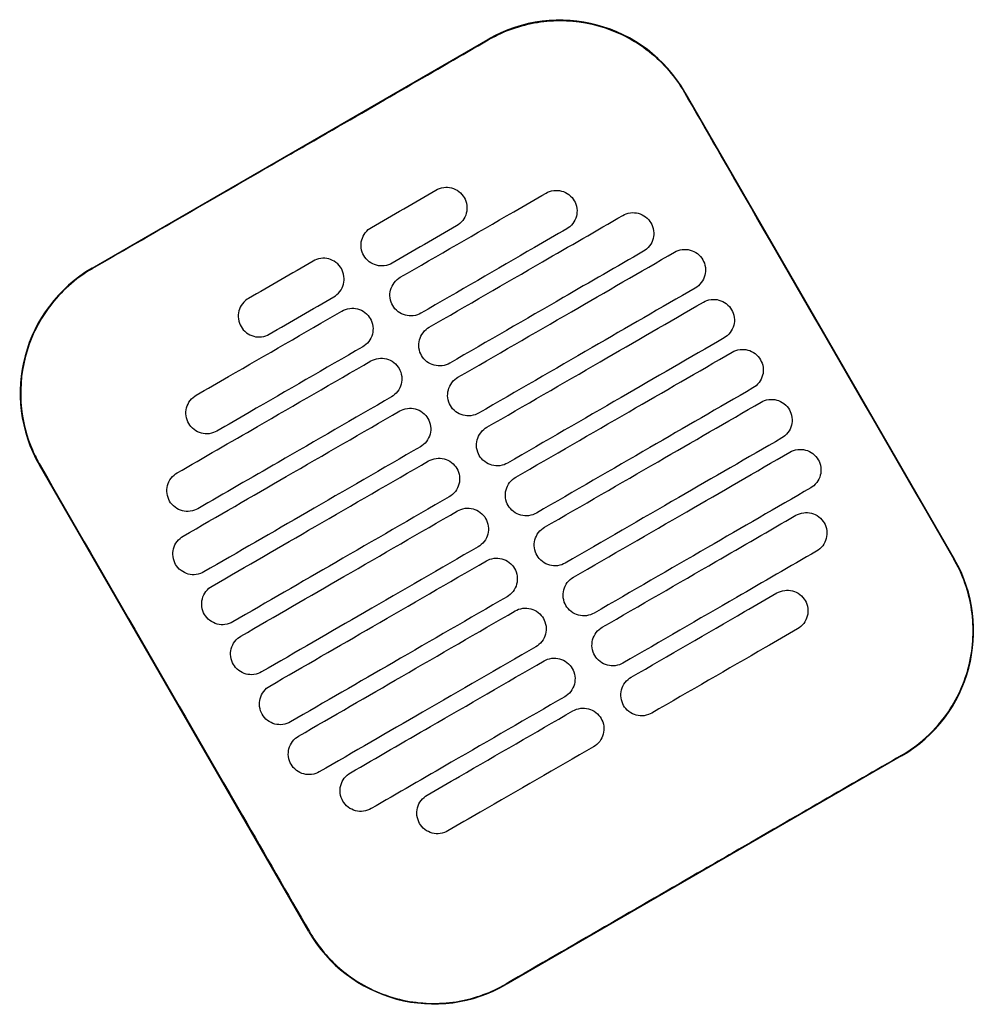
# Model space of a CAD drawing. Header units: metres. Extents: x 15.2 to 54.2, y -39.7 to 1.1.
# Tile 193 of 256: x 52.249 to 52.447, y -39.009 to -38.804. Entities that reach past the tile are written whole.
import ezdxf

# ---------------------------------------------------------------- set-up
doc = ezdxf.new("R2010")
doc.units = ezdxf.units.M
doc.header["$MEASUREMENT"] = 0
doc.layers.add('2D', color=252, linetype='Continuous')

# ---------------------------------------------------------------- blocks, each defined once
blk = doc.blocks.new('2D_QYOS_600')
for p, q in [((0.50145, -2.05328), (0.58371, -2.00576)), ((0.6247, -2.01673), (0.68072, -2.11371)), ((0.54651, -2.19125), (0.49048, -2.09426)), ((0.66975, -2.1547), (0.58749, -2.20222))]:
    blk.add_line(p, q)
for centre, start, end in [((0.59872, -2.03174), 30.0135, 120.0135), ((0.51646, -2.07926), 120.0135, 210.0135), ((0.65474, -2.12872), 300.0135, 30.0135), ((0.57248, -2.17624), 210.0135, 300.0135)]:
    blk.add_arc(centre, 0.03, start, end)
for points, knots in [([(0.58377, -2.00586), (0.58443, -2.00548), (0.5851, -2.00512), (0.589, -2.00325), (0.59245, -2.00229), (0.59959, -2.00164), (0.60321, -2.00196), (0.61053, -2.00399), (0.61413, -2.00581), (0.62022, -2.01063), (0.62272, -2.01352), (0.6246, -2.01679)], [-8.20809, -8.20809, -8.20809, -8.20809, -7.978943, -7.978943, -6.912231, -6.912231, -5.830065, -5.830065, -4.632711, -4.632711, -3.498654, -3.498654, -3.498654, -3.498654]), ([(0.54264, -2.02963), (0.54427, -2.02869), (0.54589, -2.02775), (0.5614, -2.01879), (0.57279, -2.0122), (0.58377, -2.00586)], [-12.071476, -12.071476, -12.071476, -12.071476, -11.509189, -11.509189, -6.696301, -6.696301, -6.696301, -6.696301]), ([(0.6246, -2.01679), (0.62916, -2.02468), (0.63389, -2.03288), (0.65254, -2.06518), (0.66658, -2.08948), (0.68063, -2.11377)], [-3.18138, -3.18138, -3.18138, -3.18138, -2.673929, -2.673929, -1.133377, -1.133377, -1.133377, -1.133377]), ([(0.57293, -2.03705), (0.57335, -2.03681), (0.5739, -2.03659), (0.57508, -2.03644), (0.57563, -2.03648), (0.57671, -2.03676), (0.57723, -2.03701), (0.57819, -2.03774), (0.57855, -2.0382), (0.5788, -2.03863)], [-0.5513269, -0.5513269, -0.5513269, -0.5513269, -0.4030891, -0.4030891, -0.2776846, -0.2776846, -0.1471626, -0.1471626, 0, 0, 0, 0]), ([(0.5655, -2.0552), (0.57337, -2.05066), (0.58123, -2.04611), (0.59134, -2.04028), (0.59358, -2.03898), (0.59581, -2.03769)], [0.699452, 0.699452, 0.699452, 0.699452, 3.425217, 3.425217, 4.200582, 4.200582, 4.200582, 4.200582]), ([(0.59581, -2.03769), (0.59624, -2.03745), (0.59679, -2.03723), (0.59797, -2.03708), (0.59852, -2.03712), (0.5996, -2.0374), (0.60011, -2.03765), (0.60107, -2.03838), (0.60144, -2.03884), (0.60168, -2.03927)], [-0.5513875, -0.5513875, -0.5513875, -0.5513875, -0.4031047, -0.4031047, -0.2776919, -0.2776919, -0.1471638, -0.1471638, 0, 0, 0, 0]), ([(0.5788, -2.03863), (0.57904, -2.03905), (0.57926, -2.0396), (0.57941, -2.04079), (0.57937, -2.04134), (0.57909, -2.04242), (0.57884, -2.04294), (0.57811, -2.04389), (0.57765, -2.04425), (0.57723, -2.0445)], [-0.5553938, -0.5553938, -0.5553938, -0.5553938, -0.4045733, -0.4045733, -0.2782728, -0.2782728, -0.147221, -0.147221, 0, 0, 0, 0]), ([(0.60168, -2.03927), (0.60193, -2.03969), (0.60215, -2.04024), (0.6023, -2.04143), (0.60226, -2.04198), (0.60198, -2.04306), (0.60173, -2.04357), (0.601, -2.04453), (0.60054, -2.04489), (0.60012, -2.04514)], [-0.5553353, -0.5553353, -0.5553353, -0.5553353, -0.4045593, -0.4045593, -0.278267, -0.278267, -0.1472205, -0.1472205, 0, 0, 0, 0]), ([(0.5715, -2.06559), (0.57937, -2.06105), (0.58724, -2.0565), (0.60066, -2.04875), (0.60622, -2.04554), (0.61177, -2.04233)], [0.699452, 0.699452, 0.699452, 0.699452, 3.42526, 3.42526, 5.350619, 5.350619, 5.350619, 5.350619]), ([(0.61177, -2.04233), (0.6122, -2.04208), (0.61275, -2.04187), (0.61393, -2.04172), (0.61448, -2.04175), (0.61556, -2.04204), (0.61607, -2.04229), (0.61703, -2.04302), (0.6174, -2.04348), (0.61764, -2.0439)], [-0.5514248, -0.5514248, -0.5514248, -0.5514248, -0.4031161, -0.4031161, -0.2776965, -0.2776965, -0.1471644, -0.1471644, 0, 0, 0, 0]), ([(0.61764, -2.0439), (0.61789, -2.04433), (0.61811, -2.04488), (0.61826, -2.04607), (0.61822, -2.04662), (0.61794, -2.04769), (0.61769, -2.04821), (0.61696, -2.04917), (0.6165, -2.04953), (0.61608, -2.04978)], [-0.5553003, -0.5553003, -0.5553003, -0.5553003, -0.4045497, -0.4045497, -0.2782639, -0.2782639, -0.1472208, -0.1472208, 0, 0, 0, 0]), ([(0.55793, -2.05068), (0.55768, -2.05026), (0.55746, -2.04971), (0.55731, -2.04852), (0.55735, -2.04797), (0.55763, -2.04689), (0.55788, -2.04638), (0.55861, -2.04542), (0.55907, -2.04506), (0.5595, -2.04481)], [-0.5554178, -0.5554178, -0.5554178, -0.5554178, -0.4045751, -0.4045751, -0.2782741, -0.2782741, -0.1472211, -0.1472211, 0, 0, 0, 0]), ([(0.60012, -2.04514), (0.59788, -2.04643), (0.59564, -2.04772), (0.58553, -2.05356), (0.57767, -2.05811), (0.5698, -2.06265)], [2.649916, 2.649916, 2.649916, 2.649916, 3.425249, 3.425249, 6.151046, 6.151046, 6.151046, 6.151046]), ([(0.5638, -2.05226), (0.56337, -2.0525), (0.56283, -2.05272), (0.56164, -2.05287), (0.56109, -2.05283), (0.56002, -2.05255), (0.5595, -2.0523), (0.55854, -2.05157), (0.55817, -2.05111), (0.55793, -2.05068)], [-0.5512937, -0.5512937, -0.5512937, -0.5512937, -0.403082, -0.403082, -0.27768, -0.27768, -0.1471612, -0.1471612, 0, 0, 0, 0]), ([(0.61608, -2.04978), (0.61052, -2.05299), (0.60496, -2.0562), (0.59154, -2.06395), (0.58367, -2.0685), (0.5758, -2.07304)], [1.499949, 1.499949, 1.499949, 1.499949, 3.425284, 3.425284, 6.151116, 6.151116, 6.151116, 6.151116]), ([(0.5775, -2.07598), (0.58537, -2.07144), (0.59324, -2.0669), (0.60825, -2.05822), (0.61539, -2.0541), (0.62254, -2.04997)], [0.699452, 0.699452, 0.699452, 0.699452, 3.425292, 3.425292, 5.900643, 5.900643, 5.900643, 5.900643]), ([(0.62254, -2.04997), (0.62296, -2.04972), (0.62351, -2.04951), (0.62469, -2.04936), (0.62525, -2.04939), (0.62632, -2.04968), (0.62684, -2.04993), (0.6278, -2.05066), (0.62816, -2.05112), (0.62841, -2.05154)], [-0.5514378, -0.5514378, -0.5514378, -0.5514378, -0.4031217, -0.4031217, -0.2776979, -0.2776979, -0.1471642, -0.1471642, 0, 0, 0, 0]), ([(0.55325, -2.05338), (0.55301, -2.05296), (0.55264, -2.0525), (0.55168, -2.05177), (0.55116, -2.05152), (0.55009, -2.05124), (0.54953, -2.0512), (0.54835, -2.05135), (0.54781, -2.05157), (0.54738, -2.05181)], [0, 0, 0, 0, 0.1471605, 0.1471605, 0.2776781, 0.2776781, 0.4030803, 0.4030803, 0.5512777, 0.5512777, 0.5512777, 0.5512777]), ([(0.62841, -2.05154), (0.62865, -2.05197), (0.62887, -2.05252), (0.62902, -2.05371), (0.62898, -2.05426), (0.6287, -2.05533), (0.62845, -2.05585), (0.62772, -2.05681), (0.62727, -2.05717), (0.62684, -2.05742)], [-0.5552876, -0.5552876, -0.5552876, -0.5552876, -0.4045446, -0.4045446, -0.2782629, -0.2782629, -0.1472212, -0.1472212, 0, 0, 0, 0]), ([(0.50151, -2.05338), (0.50145, -2.05341), (0.50139, -2.05344), (0.49792, -2.05548), (0.49494, -2.05814), (0.49019, -2.06446), (0.48846, -2.06806), (0.4866, -2.07536), (0.48635, -2.07897), (0.48707, -2.08549), (0.48784, -2.08837), (0.48947, -2.09216), (0.49, -2.0932), (0.49058, -2.09421)], [8.273299, 8.273299, 8.273299, 8.273299, 8.293543, 8.293543, 9.48086, 9.48086, 10.665623, 10.665623, 11.74288, 11.74288, 12.632334, 12.632334, 12.981673, 12.981673, 12.981673, 12.981673]), ([(0.55168, -2.05926), (0.55211, -2.05901), (0.55257, -2.05865), (0.55329, -2.05769), (0.55355, -2.05717), (0.55383, -2.0561), (0.55386, -2.05555), (0.55372, -2.05436), (0.5535, -2.05381), (0.55325, -2.05338)], [0, 0, 0, 0, 0.1472222, 0.1472222, 0.2782773, 0.2782773, 0.4045795, 0.4045795, 0.5554397, 0.5554397, 0.5554397, 0.5554397]), ([(0.56393, -2.06107), (0.56369, -2.06065), (0.56347, -2.0601), (0.56332, -2.05891), (0.56335, -2.05836), (0.56364, -2.05729), (0.56389, -2.05677), (0.56462, -2.05581), (0.56507, -2.05545), (0.5655, -2.0552)], [-0.5553983, -0.5553983, -0.5553983, -0.5553983, -0.4045681, -0.4045681, -0.278271, -0.278271, -0.1472202, -0.1472202, 0, 0, 0, 0]), ([(0.62684, -2.05742), (0.6197, -2.06154), (0.61255, -2.06567), (0.59754, -2.07434), (0.58967, -2.07889), (0.5818, -2.08343)], [0.949973, 0.949973, 0.949973, 0.949973, 3.425307, 3.425307, 6.151164, 6.151164, 6.151164, 6.151164]), ([(0.53395, -2.05957), (0.53353, -2.05981), (0.53307, -2.06018), (0.53234, -2.06113), (0.53209, -2.06165), (0.53181, -2.06272), (0.53177, -2.06328), (0.53192, -2.06447), (0.53214, -2.06502), (0.53238, -2.06544)], [0, 0, 0, 0, 0.147223, 0.147223, 0.2782783, 0.2782783, 0.4045781, 0.4045781, 0.5554474, 0.5554474, 0.5554474, 0.5554474]), ([(0.5698, -2.06265), (0.56938, -2.06289), (0.56883, -2.06311), (0.56765, -2.06326), (0.56709, -2.06322), (0.56602, -2.06294), (0.5655, -2.06269), (0.56454, -2.06196), (0.56418, -2.0615), (0.56393, -2.06107)], [-0.5513071, -0.5513071, -0.5513071, -0.5513071, -0.4030846, -0.4030846, -0.2776802, -0.2776802, -0.1471604, -0.1471604, 0, 0, 0, 0]), ([(0.58351, -2.08638), (0.59137, -2.08183), (0.59924, -2.07729), (0.61425, -2.06861), (0.6214, -2.06449), (0.62854, -2.06036)], [0.699452, 0.699452, 0.699452, 0.699452, 3.425313, 3.425313, 5.900643, 5.900643, 5.900643, 5.900643]), ([(0.62854, -2.06036), (0.62896, -2.06012), (0.62951, -2.0599), (0.63069, -2.05975), (0.63125, -2.05979), (0.63232, -2.06007), (0.63284, -2.06032), (0.6338, -2.06105), (0.63417, -2.06151), (0.63441, -2.06193)], [-0.5514274, -0.5514274, -0.5514274, -0.5514274, -0.4031209, -0.4031209, -0.2776962, -0.2776962, -0.1471634, -0.1471634, 0, 0, 0, 0]), ([(0.52307, -2.07971), (0.52531, -2.07842), (0.52754, -2.07713), (0.53765, -2.07129), (0.54552, -2.06675), (0.55338, -2.0622)], [2.649852, 2.649852, 2.649852, 2.649852, 3.425217, 3.425217, 6.150983, 6.150983, 6.150983, 6.150983]), ([(0.55338, -2.0622), (0.55381, -2.06196), (0.55436, -2.06174), (0.55554, -2.06159), (0.55609, -2.06163), (0.55717, -2.06191), (0.55768, -2.06216), (0.55864, -2.06289), (0.55901, -2.06335), (0.55925, -2.06378)], [-0.5512944, -0.5512944, -0.5512944, -0.5512944, -0.4030833, -0.4030833, -0.2776787, -0.2776787, -0.1471599, -0.1471599, 0, 0, 0, 0]), ([(0.63441, -2.06193), (0.63466, -2.06236), (0.63488, -2.06291), (0.63502, -2.0641), (0.63499, -2.06465), (0.63471, -2.06572), (0.63445, -2.06624), (0.63373, -2.0672), (0.63327, -2.06756), (0.63284, -2.06781)], [-0.5552953, -0.5552953, -0.5552953, -0.5552953, -0.4045437, -0.4045437, -0.2782634, -0.2782634, -0.1472215, -0.1472215, 0, 0, 0, 0]), ([(0.55925, -2.06378), (0.5595, -2.0642), (0.55972, -2.06475), (0.55987, -2.06594), (0.55983, -2.06649), (0.55955, -2.06757), (0.5593, -2.06808), (0.55857, -2.06904), (0.55811, -2.0694), (0.55769, -2.06965)], [-0.5554159, -0.5554159, -0.5554159, -0.5554159, -0.4045716, -0.4045716, -0.2782736, -0.2782736, -0.1472211, -0.1472211, 0, 0, 0, 0]), ([(0.53238, -2.06544), (0.53263, -2.06586), (0.53299, -2.06632), (0.53395, -2.06706), (0.53447, -2.06731), (0.53555, -2.06759), (0.5361, -2.06763), (0.53728, -2.06748), (0.53783, -2.06726), (0.53825, -2.06702)], [0, 0, 0, 0, 0.1471602, 0.1471602, 0.2776775, 0.2776775, 0.4030818, 0.4030818, 0.5512681, 0.5512681, 0.5512681, 0.5512681]), ([(0.56993, -2.07147), (0.56969, -2.07104), (0.56947, -2.07049), (0.56932, -2.0693), (0.56936, -2.06875), (0.56964, -2.06768), (0.56989, -2.06716), (0.57062, -2.0662), (0.57108, -2.06584), (0.5715, -2.06559)], [-0.5553838, -0.5553838, -0.5553838, -0.5553838, -0.4045626, -0.4045626, -0.2782686, -0.2782686, -0.1472195, -0.1472195, 0, 0, 0, 0]), ([(0.63284, -2.06781), (0.6257, -2.07193), (0.61855, -2.07606), (0.60354, -2.08473), (0.59567, -2.08928), (0.58781, -2.09382)], [0.949998, 0.949998, 0.949998, 0.949998, 3.42532, 3.42532, 6.151189, 6.151189, 6.151189, 6.151189]), ([(0.55769, -2.06965), (0.54982, -2.07419), (0.54195, -2.07874), (0.53185, -2.08457), (0.52961, -2.08587), (0.52737, -2.08716)], [0.699452, 0.699452, 0.699452, 0.699452, 3.425249, 3.425249, 4.200582, 4.200582, 4.200582, 4.200582]), ([(0.58951, -2.09677), (0.59738, -2.09222), (0.60524, -2.08768), (0.62026, -2.079), (0.6274, -2.07488), (0.63454, -2.07075)], [0.699452, 0.699452, 0.699452, 0.699452, 3.425322, 3.425322, 5.900643, 5.900643, 5.900643, 5.900643]), ([(0.63454, -2.07075), (0.63497, -2.07051), (0.63552, -2.07029), (0.6367, -2.07014), (0.63725, -2.07018), (0.63833, -2.07046), (0.63884, -2.07071), (0.6398, -2.07144), (0.64017, -2.0719), (0.64041, -2.07233)], [-0.5514139, -0.5514139, -0.5514139, -0.5514139, -0.4031194, -0.4031194, -0.2776944, -0.2776944, -0.1471626, -0.1471626, 0, 0, 0, 0]), ([(0.51911, -2.09586), (0.52467, -2.09265), (0.53023, -2.08944), (0.54365, -2.08168), (0.55152, -2.07714), (0.55939, -2.07259)], [1.499901, 1.499901, 1.499901, 1.499901, 3.42526, 3.42526, 6.151068, 6.151068, 6.151068, 6.151068]), ([(0.55939, -2.07259), (0.55981, -2.07235), (0.56036, -2.07213), (0.56154, -2.07198), (0.56209, -2.07202), (0.56317, -2.0723), (0.56369, -2.07255), (0.56465, -2.07328), (0.56501, -2.07374), (0.56526, -2.07417)], [-0.5513075, -0.5513075, -0.5513075, -0.5513075, -0.4030857, -0.4030857, -0.2776792, -0.2776792, -0.1471593, -0.1471593, 0, 0, 0, 0]), ([(0.5758, -2.07304), (0.57538, -2.07329), (0.57483, -2.0735), (0.57365, -2.07365), (0.5731, -2.07362), (0.57202, -2.07333), (0.5715, -2.07308), (0.57054, -2.07235), (0.57018, -2.07189), (0.56993, -2.07147)], [-0.5513171, -0.5513171, -0.5513171, -0.5513171, -0.4030867, -0.4030867, -0.2776803, -0.2776803, -0.1471597, -0.1471597, 0, 0, 0, 0]), ([(0.64041, -2.07233), (0.64066, -2.07275), (0.64088, -2.0733), (0.64103, -2.07449), (0.64099, -2.07504), (0.64071, -2.07612), (0.64046, -2.07663), (0.63973, -2.07759), (0.63927, -2.07795), (0.63885, -2.0782)], [-0.5553076, -0.5553076, -0.5553076, -0.5553076, -0.4045445, -0.4045445, -0.2782646, -0.2782646, -0.1472219, -0.1472219, 0, 0, 0, 0]), ([(0.56526, -2.07417), (0.5655, -2.07459), (0.56572, -2.07514), (0.56587, -2.07633), (0.56583, -2.07688), (0.56555, -2.07796), (0.5653, -2.07847), (0.56457, -2.07943), (0.56411, -2.07979), (0.56369, -2.08004)], [-0.555397, -0.555397, -0.555397, -0.555397, -0.4045652, -0.4045652, -0.2782705, -0.2782705, -0.1472202, -0.1472202, 0, 0, 0, 0]), ([(0.57593, -2.08186), (0.57569, -2.08143), (0.57547, -2.08088), (0.57532, -2.07969), (0.57536, -2.07914), (0.57564, -2.07807), (0.57589, -2.07755), (0.57662, -2.0766), (0.57708, -2.07623), (0.5775, -2.07598)], [-0.5553742, -0.5553742, -0.5553742, -0.5553742, -0.4045587, -0.4045587, -0.278267, -0.278267, -0.1472191, -0.1472191, 0, 0, 0, 0]), ([(0.63885, -2.0782), (0.6317, -2.08232), (0.62456, -2.08645), (0.60954, -2.09512), (0.60168, -2.09967), (0.59381, -2.10421)], [0.950001, 0.950001, 0.950001, 0.950001, 3.425322, 3.425322, 6.151192, 6.151192, 6.151192, 6.151192]), ([(0.5215, -2.08558), (0.52126, -2.08516), (0.52104, -2.08461), (0.52089, -2.08342), (0.52092, -2.08287), (0.52121, -2.0818), (0.52146, -2.08128), (0.52219, -2.08032), (0.52264, -2.07996), (0.52307, -2.07971)], [-0.555418, -0.555418, -0.555418, -0.555418, -0.4045683, -0.4045683, -0.2782762, -0.2782762, -0.1472238, -0.1472238, 0, 0, 0, 0]), ([(0.56369, -2.08004), (0.55582, -2.08458), (0.54795, -2.08913), (0.53453, -2.09688), (0.52897, -2.10009), (0.52341, -2.1033)], [0.699452, 0.699452, 0.699452, 0.699452, 3.425284, 3.425284, 5.350619, 5.350619, 5.350619, 5.350619]), ([(0.59551, -2.10716), (0.60338, -2.10261), (0.61125, -2.09807), (0.62626, -2.0894), (0.6334, -2.08527), (0.64055, -2.08114)], [0.699452, 0.699452, 0.699452, 0.699452, 3.425321, 3.425321, 5.900643, 5.900643, 5.900643, 5.900643]), ([(0.64055, -2.08114), (0.64097, -2.0809), (0.64152, -2.08068), (0.6427, -2.08053), (0.64325, -2.08057), (0.64433, -2.08085), (0.64485, -2.0811), (0.64581, -2.08183), (0.64617, -2.08229), (0.64642, -2.08272)], [-0.551397, -0.551397, -0.551397, -0.551397, -0.4031173, -0.4031173, -0.2776925, -0.2776925, -0.1471621, -0.1471621, 0, 0, 0, 0]), ([(0.52035, -2.109), (0.5275, -2.10487), (0.53464, -2.10074), (0.54965, -2.09207), (0.55752, -2.08753), (0.56539, -2.08298)], [0.949941, 0.949941, 0.949941, 0.949941, 3.425292, 3.425292, 6.151132, 6.151132, 6.151132, 6.151132]), ([(0.56539, -2.08298), (0.56581, -2.08274), (0.56636, -2.08252), (0.56754, -2.08237), (0.56809, -2.08241), (0.56917, -2.08269), (0.56969, -2.08294), (0.57065, -2.08367), (0.57101, -2.08413), (0.57126, -2.08456)], [-0.5513173, -0.5513173, -0.5513173, -0.5513173, -0.4030875, -0.4030875, -0.2776797, -0.2776797, -0.147159, -0.147159, 0, 0, 0, 0]), ([(0.5818, -2.08343), (0.58138, -2.08368), (0.58083, -2.08389), (0.57965, -2.08404), (0.5791, -2.08401), (0.57802, -2.08372), (0.5775, -2.08347), (0.57655, -2.08274), (0.57618, -2.08228), (0.57593, -2.08186)], [-0.5513237, -0.5513237, -0.5513237, -0.5513237, -0.4030882, -0.4030882, -0.2776804, -0.2776804, -0.1471592, -0.1471592, 0, 0, 0, 0]), ([(0.64642, -2.08272), (0.64666, -2.08314), (0.64688, -2.08369), (0.64703, -2.08488), (0.64699, -2.08543), (0.64671, -2.08651), (0.64646, -2.08702), (0.64573, -2.08798), (0.64527, -2.08834), (0.64485, -2.08859)], [-0.5553245, -0.5553245, -0.5553245, -0.5553245, -0.4045471, -0.4045471, -0.2782667, -0.2782667, -0.1472226, -0.1472226, 0, 0, 0, 0]), ([(0.52737, -2.08716), (0.52695, -2.0874), (0.5264, -2.08762), (0.52522, -2.08777), (0.52466, -2.08773), (0.52359, -2.08745), (0.52307, -2.0872), (0.52211, -2.08647), (0.52175, -2.08601), (0.5215, -2.08558)], [-0.5513007, -0.5513007, -0.5513007, -0.5513007, -0.4030941, -0.4030941, -0.2776814, -0.2776814, -0.1471603, -0.1471603, 0, 0, 0, 0]), ([(0.57126, -2.08456), (0.5715, -2.08498), (0.57172, -2.08553), (0.57187, -2.08672), (0.57183, -2.08727), (0.57155, -2.08835), (0.5713, -2.08886), (0.57057, -2.08982), (0.57012, -2.09018), (0.56969, -2.09043)], [-0.555383, -0.555383, -0.555383, -0.555383, -0.4045604, -0.4045604, -0.2782682, -0.2782682, -0.1472195, -0.1472195, 0, 0, 0, 0]), ([(0.58194, -2.09225), (0.58169, -2.09183), (0.58147, -2.09127), (0.58132, -2.09009), (0.58136, -2.08953), (0.58164, -2.08846), (0.58189, -2.08794), (0.58262, -2.08699), (0.58308, -2.08662), (0.58351, -2.08638)], [-0.5553693, -0.5553693, -0.5553693, -0.5553693, -0.4045566, -0.4045566, -0.2782661, -0.2782661, -0.1472189, -0.1472189, 0, 0, 0, 0]), ([(0.64485, -2.08859), (0.6377, -2.09272), (0.63056, -2.09684), (0.61555, -2.10551), (0.60768, -2.11006), (0.59981, -2.1146)], [0.949982, 0.949982, 0.949982, 0.949982, 3.425312, 3.425312, 6.151173, 6.151173, 6.151173, 6.151173]), ([(0.56969, -2.09043), (0.56182, -2.09497), (0.55396, -2.09952), (0.53894, -2.10819), (0.5318, -2.11232), (0.52465, -2.11645)], [0.699452, 0.699452, 0.699452, 0.699452, 3.425308, 3.425308, 5.900643, 5.900643, 5.900643, 5.900643]), ([(0.60151, -2.11755), (0.60938, -2.113), (0.61725, -2.10846), (0.63226, -2.09979), (0.6394, -2.09566), (0.64655, -2.09153)], [0.699452, 0.699452, 0.699452, 0.699452, 3.425308, 3.425308, 5.900643, 5.900643, 5.900643, 5.900643]), ([(0.64655, -2.09153), (0.64697, -2.09129), (0.64752, -2.09107), (0.6487, -2.09092), (0.64925, -2.09096), (0.65033, -2.09124), (0.65085, -2.09149), (0.65181, -2.09222), (0.65217, -2.09268), (0.65242, -2.09311)], [-0.551377, -0.551377, -0.551377, -0.551377, -0.4031143, -0.4031143, -0.2776905, -0.2776905, -0.1471617, -0.1471617, 0, 0, 0, 0]), ([(0.52636, -2.11939), (0.5335, -2.11526), (0.54064, -2.11114), (0.55566, -2.10246), (0.56352, -2.09792), (0.57139, -2.09337)], [0.949982, 0.949982, 0.949982, 0.949982, 3.425312, 3.425312, 6.151173, 6.151173, 6.151173, 6.151173]), ([(0.57139, -2.09337), (0.57181, -2.09313), (0.57236, -2.09291), (0.57354, -2.09276), (0.5741, -2.0928), (0.57517, -2.09308), (0.57569, -2.09333), (0.57665, -2.09406), (0.57702, -2.09452), (0.57726, -2.09495)], [-0.5513238, -0.5513238, -0.5513238, -0.5513238, -0.4030887, -0.4030887, -0.27768, -0.27768, -0.1471588, -0.1471588, 0, 0, 0, 0]), ([(0.58781, -2.09382), (0.58738, -2.09407), (0.58684, -2.09428), (0.58565, -2.09443), (0.5851, -2.0944), (0.58403, -2.09412), (0.58351, -2.09386), (0.58255, -2.09313), (0.58218, -2.09267), (0.58194, -2.09225)], [-0.551327, -0.551327, -0.551327, -0.551327, -0.403089, -0.403089, -0.2776804, -0.2776804, -0.1471589, -0.1471589, 0, 0, 0, 0]), ([(0.65242, -2.09311), (0.65266, -2.09353), (0.65288, -2.09408), (0.65303, -2.09527), (0.65299, -2.09582), (0.65271, -2.0969), (0.65246, -2.09741), (0.65173, -2.09837), (0.65128, -2.09873), (0.65085, -2.09898)], [-0.5553462, -0.5553462, -0.5553462, -0.5553462, -0.4045514, -0.4045514, -0.2782696, -0.2782696, -0.1472236, -0.1472236, 0, 0, 0, 0]), ([(0.49058, -2.09421), (0.50462, -2.1185), (0.51866, -2.14279), (0.53733, -2.17512), (0.54196, -2.18316), (0.5466, -2.19119)], [1.133412, 1.133412, 1.133412, 1.133412, 2.681586, 2.681586, 3.193366, 3.193366, 3.193366, 3.193366]), ([(0.51754, -2.10173), (0.5173, -2.10131), (0.51708, -2.10075), (0.51693, -2.09957), (0.51697, -2.09901), (0.51725, -2.09794), (0.5175, -2.09742), (0.51823, -2.09647), (0.51869, -2.0961), (0.51911, -2.09586)], [-0.55538, -0.55538, -0.55538, -0.55538, -0.4045589, -0.4045589, -0.278273, -0.278273, -0.147224, -0.147224, 0, 0, 0, 0]), ([(0.57726, -2.09495), (0.57751, -2.09537), (0.57773, -2.09592), (0.57787, -2.09711), (0.57784, -2.09766), (0.57756, -2.09874), (0.5773, -2.09926), (0.57658, -2.10021), (0.57612, -2.10057), (0.57569, -2.10082)], [-0.5553737, -0.5553737, -0.5553737, -0.5553737, -0.4045574, -0.4045574, -0.2782667, -0.2782667, -0.1472191, -0.1472191, 0, 0, 0, 0]), ([(0.58794, -2.10264), (0.5877, -2.10222), (0.58748, -2.10166), (0.58733, -2.10048), (0.58736, -2.09992), (0.58765, -2.09885), (0.5879, -2.09833), (0.58863, -2.09738), (0.58908, -2.09701), (0.58951, -2.09677)], [-0.5553691, -0.5553691, -0.5553691, -0.5553691, -0.4045561, -0.4045561, -0.278266, -0.278266, -0.1472189, -0.1472189, 0, 0, 0, 0]), ([(0.65085, -2.09898), (0.64371, -2.10311), (0.63656, -2.10723), (0.62155, -2.11591), (0.61368, -2.12045), (0.60581, -2.125)], [0.949941, 0.949941, 0.949941, 0.949941, 3.425291, 3.425291, 6.151132, 6.151132, 6.151132, 6.151132]), ([(0.52341, -2.1033), (0.52299, -2.10355), (0.52244, -2.10376), (0.52126, -2.10391), (0.52071, -2.10388), (0.51963, -2.1036), (0.51911, -2.10334), (0.51816, -2.10261), (0.51779, -2.10215), (0.51754, -2.10173)], [-0.551342, -0.551342, -0.551342, -0.551342, -0.4031061, -0.4031061, -0.2776864, -0.2776864, -0.147161, -0.147161, 0, 0, 0, 0]), ([(0.57569, -2.10082), (0.56783, -2.10536), (0.55996, -2.10991), (0.54495, -2.11858), (0.5378, -2.12271), (0.53066, -2.12684)], [0.699452, 0.699452, 0.699452, 0.699452, 3.425321, 3.425321, 5.900643, 5.900643, 5.900643, 5.900643]), ([(0.53236, -2.12978), (0.5395, -2.12565), (0.54665, -2.12153), (0.56166, -2.11285), (0.56953, -2.10831), (0.57739, -2.10376)], [0.950001, 0.950001, 0.950001, 0.950001, 3.425322, 3.425322, 6.151192, 6.151192, 6.151192, 6.151192]), ([(0.57739, -2.10376), (0.57782, -2.10352), (0.57837, -2.1033), (0.57955, -2.10315), (0.5801, -2.10319), (0.58118, -2.10347), (0.58169, -2.10372), (0.58265, -2.10445), (0.58302, -2.10491), (0.58326, -2.10534)], [-0.551327, -0.551327, -0.551327, -0.551327, -0.4030892, -0.4030892, -0.2776802, -0.2776802, -0.1471588, -0.1471588, 0, 0, 0, 0]), ([(0.59381, -2.10421), (0.59339, -2.10446), (0.59284, -2.10468), (0.59166, -2.10482), (0.5911, -2.10479), (0.59003, -2.10451), (0.58951, -2.10425), (0.58855, -2.10352), (0.58819, -2.10306), (0.58794, -2.10264)], [-0.551327, -0.551327, -0.551327, -0.551327, -0.4030892, -0.4030892, -0.2776802, -0.2776802, -0.1471588, -0.1471588, 0, 0, 0, 0]), ([(0.64779, -2.10467), (0.64821, -2.10443), (0.64876, -2.10421), (0.64994, -2.10406), (0.65049, -2.1041), (0.65157, -2.10438), (0.65209, -2.10463), (0.65305, -2.10537), (0.65341, -2.10582), (0.65366, -2.10625)], [-0.5513421, -0.5513421, -0.5513421, -0.5513421, -0.4031061, -0.4031061, -0.2776864, -0.2776864, -0.147161, -0.147161, 0, 0, 0, 0]), ([(0.58326, -2.10534), (0.58351, -2.10576), (0.58373, -2.10631), (0.58388, -2.1075), (0.58384, -2.10805), (0.58356, -2.10913), (0.58331, -2.10965), (0.58258, -2.1106), (0.58212, -2.11097), (0.5817, -2.11121)], [-0.5553691, -0.5553691, -0.5553691, -0.5553691, -0.4045561, -0.4045561, -0.278266, -0.278266, -0.1472189, -0.1472189, 0, 0, 0, 0]), ([(0.60751, -2.12794), (0.61538, -2.12339), (0.62325, -2.11885), (0.63668, -2.11109), (0.64223, -2.10788), (0.64779, -2.10467)], [0.699452, 0.699452, 0.699452, 0.699452, 3.425284, 3.425284, 5.350619, 5.350619, 5.350619, 5.350619]), ([(0.59394, -2.11303), (0.5937, -2.11261), (0.59348, -2.11206), (0.59333, -2.11087), (0.59337, -2.11031), (0.59365, -2.10924), (0.5939, -2.10872), (0.59463, -2.10777), (0.59509, -2.1074), (0.59551, -2.10716)], [-0.5553737, -0.5553737, -0.5553737, -0.5553737, -0.4045574, -0.4045574, -0.2782667, -0.2782667, -0.1472191, -0.1472191, 0, 0, 0, 0]), ([(0.65366, -2.10625), (0.6539, -2.10667), (0.65412, -2.10722), (0.65427, -2.10841), (0.65423, -2.10896), (0.65395, -2.11004), (0.6537, -2.11056), (0.65297, -2.11151), (0.65252, -2.11188), (0.65209, -2.11212)], [-0.5553798, -0.5553798, -0.5553798, -0.5553798, -0.4045588, -0.4045588, -0.278273, -0.278273, -0.147224, -0.147224, 0, 0, 0, 0]), ([(0.51878, -2.11487), (0.51854, -2.11445), (0.51832, -2.1139), (0.51817, -2.11271), (0.51821, -2.11215), (0.51849, -2.11108), (0.51874, -2.11056), (0.51947, -2.10961), (0.51993, -2.10924), (0.52035, -2.109)], [-0.5553464, -0.5553464, -0.5553464, -0.5553464, -0.4045515, -0.4045515, -0.2782697, -0.2782697, -0.1472236, -0.1472236, 0, 0, 0, 0]), ([(0.5817, -2.11121), (0.57383, -2.11576), (0.56596, -2.1203), (0.55095, -2.12897), (0.5438, -2.1331), (0.53666, -2.13723)], [0.699452, 0.699452, 0.699452, 0.699452, 3.425322, 3.425322, 5.900643, 5.900643, 5.900643, 5.900643]), ([(0.65209, -2.11212), (0.64653, -2.11533), (0.64098, -2.11854), (0.62755, -2.1263), (0.61968, -2.13084), (0.61182, -2.13539)], [1.499901, 1.499901, 1.499901, 1.499901, 3.42526, 3.42526, 6.151068, 6.151068, 6.151068, 6.151068]), ([(0.53836, -2.14017), (0.5455, -2.13604), (0.55265, -2.13192), (0.56766, -2.12324), (0.57553, -2.1187), (0.5834, -2.11415)], [0.949998, 0.949998, 0.949998, 0.949998, 3.42532, 3.42532, 6.151189, 6.151189, 6.151189, 6.151189]), ([(0.5834, -2.11415), (0.58382, -2.11391), (0.58437, -2.11369), (0.58555, -2.11354), (0.5861, -2.11358), (0.58718, -2.11386), (0.5877, -2.11411), (0.58866, -2.11485), (0.58902, -2.11531), (0.58927, -2.11573)], [-0.5513269, -0.5513269, -0.5513269, -0.5513269, -0.403089, -0.403089, -0.2776804, -0.2776804, -0.1471589, -0.1471589, 0, 0, 0, 0]), ([(0.59981, -2.1146), (0.59939, -2.11485), (0.59884, -2.11507), (0.59766, -2.11521), (0.59711, -2.11518), (0.59603, -2.1149), (0.59551, -2.11464), (0.59455, -2.11391), (0.59419, -2.11345), (0.59394, -2.11303)], [-0.5513238, -0.5513238, -0.5513238, -0.5513238, -0.4030887, -0.4030887, -0.27768, -0.27768, -0.1471588, -0.1471588, 0, 0, 0, 0]), ([(0.66969, -2.1546), (0.67097, -2.15386), (0.6722, -2.15303), (0.67535, -2.15052), (0.67713, -2.14869), (0.67866, -2.14666), (0.68096, -2.14359), (0.68264, -2.14012), (0.68461, -2.13273), (0.68488, -2.12888), (0.68395, -2.12126), (0.68274, -2.11755), (0.68078, -2.11404), (0.6807, -2.1139), (0.68063, -2.11377)], [17.619777, 17.619777, 17.619777, 17.619777, 18.064718, 18.064718, 18.827754, 18.827754, 18.827754, 19.97637, 19.97637, 21.122539, 21.122539, 22.281306, 22.281306, 22.328075, 22.328075, 22.328075, 22.328075]), ([(0.52465, -2.11645), (0.52423, -2.11669), (0.52368, -2.11691), (0.5225, -2.11706), (0.52195, -2.11702), (0.52087, -2.11674), (0.52035, -2.11649), (0.5194, -2.11575), (0.51903, -2.11529), (0.51878, -2.11487)], [-0.5513769, -0.5513769, -0.5513769, -0.5513769, -0.4031143, -0.4031143, -0.2776905, -0.2776905, -0.1471617, -0.1471617, 0, 0, 0, 0]), ([(0.58927, -2.11573), (0.58951, -2.11615), (0.58973, -2.1167), (0.58988, -2.11789), (0.58984, -2.11845), (0.58956, -2.11952), (0.58931, -2.12004), (0.58858, -2.12099), (0.58812, -2.12136), (0.5877, -2.1216)], [-0.5553693, -0.5553693, -0.5553693, -0.5553693, -0.4045566, -0.4045566, -0.2782661, -0.2782661, -0.1472189, -0.1472189, 0, 0, 0, 0]), ([(0.59994, -2.12342), (0.5997, -2.123), (0.59948, -2.12245), (0.59933, -2.12126), (0.59937, -2.1207), (0.59965, -2.11963), (0.5999, -2.11911), (0.60063, -2.11816), (0.60109, -2.11779), (0.60151, -2.11755)], [-0.555383, -0.555383, -0.555383, -0.555383, -0.4045605, -0.4045605, -0.2782682, -0.2782682, -0.1472195, -0.1472195, 0, 0, 0, 0]), ([(0.52479, -2.12526), (0.52454, -2.12484), (0.52432, -2.12429), (0.52417, -2.1231), (0.52421, -2.12255), (0.52449, -2.12147), (0.52474, -2.12095), (0.52547, -2.12), (0.52593, -2.11963), (0.52636, -2.11939)], [-0.5553248, -0.5553248, -0.5553248, -0.5553248, -0.4045472, -0.4045472, -0.2782668, -0.2782668, -0.1472227, -0.1472227, 0, 0, 0, 0]), ([(0.64383, -2.12082), (0.64426, -2.12057), (0.6448, -2.12036), (0.64599, -2.12021), (0.64654, -2.12024), (0.64761, -2.12052), (0.64813, -2.12078), (0.64909, -2.12151), (0.64946, -2.12197), (0.6497, -2.12239)], [-0.5513007, -0.5513007, -0.5513007, -0.5513007, -0.4030941, -0.4030941, -0.2776814, -0.2776814, -0.1471603, -0.1471603, 0, 0, 0, 0]), ([(0.5877, -2.1216), (0.57983, -2.12615), (0.57196, -2.13069), (0.55695, -2.13936), (0.54981, -2.14349), (0.54266, -2.14762)], [0.699452, 0.699452, 0.699452, 0.699452, 3.425313, 3.425313, 5.900643, 5.900643, 5.900643, 5.900643]), ([(0.61352, -2.13833), (0.62138, -2.13379), (0.62925, -2.12924), (0.63936, -2.1234), (0.6416, -2.12211), (0.64383, -2.12082)], [0.699452, 0.699452, 0.699452, 0.699452, 3.425249, 3.425249, 4.200582, 4.200582, 4.200582, 4.200582]), ([(0.6497, -2.12239), (0.64995, -2.12282), (0.65017, -2.12337), (0.65032, -2.12456), (0.65028, -2.12511), (0.65, -2.12618), (0.64975, -2.1267), (0.64902, -2.12765), (0.64856, -2.12802), (0.64814, -2.12826)], [-0.5554179, -0.5554179, -0.5554179, -0.5554179, -0.4045683, -0.4045683, -0.2782761, -0.2782761, -0.1472238, -0.1472238, 0, 0, 0, 0]), ([(0.54436, -2.15056), (0.55151, -2.14643), (0.55865, -2.14231), (0.57366, -2.13364), (0.58153, -2.12909), (0.5894, -2.12455)], [0.949972, 0.949972, 0.949972, 0.949972, 3.425307, 3.425307, 6.151164, 6.151164, 6.151164, 6.151164]), ([(0.5894, -2.12455), (0.58982, -2.1243), (0.59037, -2.12408), (0.59155, -2.12394), (0.5921, -2.12397), (0.59318, -2.12425), (0.5937, -2.12451), (0.59466, -2.12524), (0.59502, -2.1257), (0.59527, -2.12612)], [-0.5513236, -0.5513236, -0.5513236, -0.5513236, -0.4030881, -0.4030881, -0.2776804, -0.2776804, -0.1471592, -0.1471592, 0, 0, 0, 0]), ([(0.60581, -2.125), (0.60539, -2.12524), (0.60484, -2.12546), (0.60366, -2.12561), (0.60311, -2.12557), (0.60203, -2.12529), (0.60151, -2.12504), (0.60056, -2.1243), (0.60019, -2.12384), (0.59994, -2.12342)], [-0.5513173, -0.5513173, -0.5513173, -0.5513173, -0.4030875, -0.4030875, -0.2776797, -0.2776797, -0.147159, -0.147159, 0, 0, 0, 0]), ([(0.53066, -2.12684), (0.53023, -2.12708), (0.52969, -2.1273), (0.5285, -2.12745), (0.52795, -2.12741), (0.52688, -2.12713), (0.52636, -2.12688), (0.5254, -2.12615), (0.52503, -2.12569), (0.52479, -2.12526)], [-0.5513969, -0.5513969, -0.5513969, -0.5513969, -0.4031172, -0.4031172, -0.2776925, -0.2776925, -0.1471621, -0.1471621, 0, 0, 0, 0]), ([(0.59527, -2.12612), (0.59551, -2.12654), (0.59573, -2.12709), (0.59588, -2.12828), (0.59584, -2.12884), (0.59556, -2.12991), (0.59531, -2.13043), (0.59458, -2.13138), (0.59413, -2.13175), (0.5937, -2.13199)], [-0.5553742, -0.5553742, -0.5553742, -0.5553742, -0.4045587, -0.4045587, -0.278267, -0.278267, -0.1472191, -0.1472191, 0, 0, 0, 0]), ([(0.60595, -2.13381), (0.6057, -2.13339), (0.60548, -2.13284), (0.60533, -2.13165), (0.60537, -2.1311), (0.60565, -2.13002), (0.6059, -2.1295), (0.60663, -2.12855), (0.60709, -2.12818), (0.60751, -2.12794)], [-0.5553971, -0.5553971, -0.5553971, -0.5553971, -0.4045652, -0.4045652, -0.2782705, -0.2782705, -0.1472202, -0.1472202, 0, 0, 0, 0]), ([(0.64814, -2.12826), (0.6459, -2.12956), (0.64366, -2.13085), (0.63355, -2.13669), (0.62569, -2.14123), (0.61782, -2.14578)], [2.649852, 2.649852, 2.649852, 2.649852, 3.425217, 3.425217, 6.150982, 6.150982, 6.150982, 6.150982]), ([(0.53079, -2.13565), (0.53055, -2.13523), (0.53033, -2.13468), (0.53018, -2.13349), (0.53021, -2.13294), (0.5305, -2.13186), (0.53075, -2.13135), (0.53148, -2.13039), (0.53193, -2.13003), (0.53236, -2.12978)], [-0.5553078, -0.5553078, -0.5553078, -0.5553078, -0.4045446, -0.4045446, -0.2782647, -0.2782647, -0.147222, -0.147222, 0, 0, 0, 0]), ([(0.5937, -2.13199), (0.58583, -2.13654), (0.57797, -2.14108), (0.56295, -2.14975), (0.55581, -2.15388), (0.54866, -2.15801)], [0.699452, 0.699452, 0.699452, 0.699452, 3.425292, 3.425292, 5.900643, 5.900643, 5.900643, 5.900643]), ([(0.5954, -2.13494), (0.59582, -2.13469), (0.59637, -2.13448), (0.59755, -2.13433), (0.59811, -2.13436), (0.59918, -2.13464), (0.5997, -2.1349), (0.60066, -2.13563), (0.60103, -2.13609), (0.60127, -2.13651)], [-0.551317, -0.551317, -0.551317, -0.551317, -0.4030867, -0.4030867, -0.2776803, -0.2776803, -0.1471597, -0.1471597, 0, 0, 0, 0]), ([(0.61182, -2.13539), (0.61139, -2.13563), (0.61085, -2.13585), (0.60966, -2.136), (0.60911, -2.13596), (0.60804, -2.13568), (0.60752, -2.13543), (0.60656, -2.1347), (0.60619, -2.13424), (0.60595, -2.13381)], [-0.5513075, -0.5513075, -0.5513075, -0.5513075, -0.4030857, -0.4030857, -0.2776792, -0.2776792, -0.1471593, -0.1471593, 0, 0, 0, 0]), ([(0.53666, -2.13723), (0.53624, -2.13747), (0.53569, -2.13769), (0.53451, -2.13784), (0.53395, -2.1378), (0.53288, -2.13752), (0.53236, -2.13727), (0.5314, -2.13654), (0.53104, -2.13608), (0.53079, -2.13565)], [-0.5514137, -0.5514137, -0.5514137, -0.5514137, -0.4031194, -0.4031194, -0.2776944, -0.2776944, -0.1471627, -0.1471627, 0, 0, 0, 0]), ([(0.55513, -2.1582), (0.56068, -2.15499), (0.56624, -2.15178), (0.57967, -2.14403), (0.58753, -2.13948), (0.5954, -2.13494)], [1.499949, 1.499949, 1.499949, 1.499949, 3.425284, 3.425284, 6.151116, 6.151116, 6.151116, 6.151116]), ([(0.60127, -2.13651), (0.60152, -2.13693), (0.60173, -2.13749), (0.60188, -2.13867), (0.60185, -2.13923), (0.60157, -2.1403), (0.60131, -2.14082), (0.60059, -2.14177), (0.60013, -2.14214), (0.5997, -2.14238)], [-0.5553839, -0.5553839, -0.5553839, -0.5553839, -0.4045626, -0.4045626, -0.2782686, -0.2782686, -0.1472195, -0.1472195, 0, 0, 0, 0]), ([(0.61195, -2.1442), (0.61171, -2.14378), (0.61149, -2.14323), (0.61134, -2.14204), (0.61137, -2.14149), (0.61165, -2.14041), (0.61191, -2.1399), (0.61263, -2.13894), (0.61309, -2.13858), (0.61352, -2.13833)], [-0.555416, -0.555416, -0.555416, -0.555416, -0.4045716, -0.4045716, -0.2782736, -0.2782736, -0.1472211, -0.1472211, 0, 0, 0, 0]), ([(0.53679, -2.14604), (0.53655, -2.14562), (0.53633, -2.14507), (0.53618, -2.14388), (0.53622, -2.14333), (0.5365, -2.14225), (0.53675, -2.14174), (0.53748, -2.14078), (0.53794, -2.14042), (0.53836, -2.14017)], [-0.5552955, -0.5552955, -0.5552955, -0.5552955, -0.4045438, -0.4045438, -0.2782634, -0.2782634, -0.1472215, -0.1472215, 0, 0, 0, 0]), ([(0.5997, -2.14238), (0.59184, -2.14693), (0.58397, -2.15147), (0.57054, -2.15923), (0.56499, -2.16244), (0.55943, -2.16565)], [0.699452, 0.699452, 0.699452, 0.699452, 3.42526, 3.42526, 5.350619, 5.350619, 5.350619, 5.350619]), ([(0.6014, -2.14533), (0.60183, -2.14508), (0.60238, -2.14487), (0.60356, -2.14472), (0.60411, -2.14475), (0.60519, -2.14503), (0.6057, -2.14529), (0.60666, -2.14602), (0.60703, -2.14648), (0.60727, -2.1469)], [-0.551307, -0.551307, -0.551307, -0.551307, -0.4030846, -0.4030846, -0.2776802, -0.2776802, -0.1471604, -0.1471604, 0, 0, 0, 0]), ([(0.61782, -2.14578), (0.6174, -2.14602), (0.61685, -2.14624), (0.61567, -2.14639), (0.61511, -2.14635), (0.61404, -2.14607), (0.61352, -2.14582), (0.61256, -2.14509), (0.61219, -2.14463), (0.61195, -2.1442)], [-0.5512944, -0.5512944, -0.5512944, -0.5512944, -0.4030833, -0.4030833, -0.2776787, -0.2776787, -0.1471599, -0.1471599, 0, 0, 0, 0]), ([(0.54266, -2.14762), (0.54224, -2.14786), (0.54169, -2.14808), (0.54051, -2.14823), (0.53996, -2.14819), (0.53888, -2.14791), (0.53836, -2.14766), (0.5374, -2.14693), (0.53704, -2.14647), (0.53679, -2.14604)], [-0.5514273, -0.5514273, -0.5514273, -0.5514273, -0.4031209, -0.4031209, -0.2776962, -0.2776962, -0.1471634, -0.1471634, 0, 0, 0, 0]), ([(0.57109, -2.16284), (0.57333, -2.16155), (0.57556, -2.16025), (0.58567, -2.15442), (0.59354, -2.14987), (0.6014, -2.14533)], [2.649916, 2.649916, 2.649916, 2.649916, 3.425249, 3.425249, 6.151046, 6.151046, 6.151046, 6.151046]), ([(0.60727, -2.1469), (0.60752, -2.14733), (0.60774, -2.14788), (0.60789, -2.14907), (0.60785, -2.14962), (0.60757, -2.15069), (0.60732, -2.15121), (0.60659, -2.15216), (0.60613, -2.15253), (0.60571, -2.15277)], [-0.5553984, -0.5553984, -0.5553984, -0.5553984, -0.4045681, -0.4045681, -0.278271, -0.278271, -0.1472202, -0.1472202, 0, 0, 0, 0]), ([(0.54279, -2.15643), (0.54255, -2.15601), (0.54233, -2.15546), (0.54218, -2.15427), (0.54222, -2.15372), (0.5425, -2.15264), (0.54275, -2.15213), (0.54348, -2.15117), (0.54394, -2.15081), (0.54436, -2.15056)], [-0.5552879, -0.5552879, -0.5552879, -0.5552879, -0.4045447, -0.4045447, -0.2782629, -0.2782629, -0.1472212, -0.1472212, 0, 0, 0, 0]), ([(0.60571, -2.15277), (0.59784, -2.15732), (0.58997, -2.16186), (0.57987, -2.1677), (0.57763, -2.16899), (0.57539, -2.17029)], [0.699452, 0.699452, 0.699452, 0.699452, 3.425217, 3.425217, 4.200582, 4.200582, 4.200582, 4.200582]), ([(0.66969, -2.1546), (0.6591, -2.16072), (0.64807, -2.16708), (0.6326, -2.17602), (0.63056, -2.17719), (0.62856, -2.17835)], [-21.78268, -21.78268, -21.78268, -21.78268, -17.142885, -17.142885, -16.423665, -16.423665, -16.423665, -16.423665]), ([(0.54866, -2.15801), (0.54824, -2.15825), (0.54769, -2.15847), (0.54651, -2.15862), (0.54596, -2.15858), (0.54488, -2.1583), (0.54436, -2.15805), (0.54341, -2.15732), (0.54304, -2.15686), (0.54279, -2.15643)], [-0.5514376, -0.5514376, -0.5514376, -0.5514376, -0.4031217, -0.4031217, -0.2776979, -0.2776979, -0.1471642, -0.1471642, 0, 0, 0, 0]), ([(0.55356, -2.16407), (0.55332, -2.16365), (0.5531, -2.1631), (0.55295, -2.16191), (0.55298, -2.16136), (0.55326, -2.16028), (0.55352, -2.15977), (0.55425, -2.15881), (0.5547, -2.15845), (0.55513, -2.1582)], [-0.5553006, -0.5553006, -0.5553006, -0.5553006, -0.4045498, -0.4045498, -0.2782639, -0.2782639, -0.1472208, -0.1472208, 0, 0, 0, 0]), ([(0.56952, -2.16871), (0.56928, -2.16829), (0.56906, -2.16774), (0.56891, -2.16655), (0.56894, -2.166), (0.56923, -2.16492), (0.56948, -2.16441), (0.57021, -2.16345), (0.57066, -2.16309), (0.57109, -2.16284)], [-0.5553355, -0.5553355, -0.5553355, -0.5553355, -0.4045594, -0.4045594, -0.278267, -0.278267, -0.1472206, -0.1472206, 0, 0, 0, 0]), ([(0.55943, -2.16565), (0.55901, -2.16589), (0.55846, -2.16611), (0.55728, -2.16626), (0.55672, -2.16622), (0.55565, -2.16594), (0.55513, -2.16569), (0.55417, -2.16496), (0.55381, -2.1645), (0.55356, -2.16407)], [-0.5514247, -0.5514247, -0.5514247, -0.5514247, -0.4031161, -0.4031161, -0.2776965, -0.2776965, -0.1471644, -0.1471644, 0, 0, 0, 0]), ([(0.57539, -2.17029), (0.57497, -2.17053), (0.57442, -2.17075), (0.57324, -2.1709), (0.57268, -2.17086), (0.57161, -2.17058), (0.57109, -2.17033), (0.57013, -2.1696), (0.56977, -2.16914), (0.56952, -2.16871)], [-0.5513873, -0.5513873, -0.5513873, -0.5513873, -0.4031046, -0.4031046, -0.2776919, -0.2776919, -0.1471638, -0.1471638, 0, 0, 0, 0]), ([(0.5466, -2.19119), (0.5474, -2.19258), (0.54831, -2.1939), (0.55126, -2.19751), (0.55353, -2.19956), (0.55932, -2.20336), (0.56295, -2.20484), (0.57039, -2.20629), (0.57413, -2.20632), (0.58118, -2.20505), (0.58444, -2.20385), (0.58743, -2.20212)], [12.978915, 12.978915, 12.978915, 12.978915, 13.461173, 13.461173, 14.374287, 14.374287, 15.53872, 15.53872, 16.650066, 16.650066, 17.687358, 17.687358, 17.687358, 17.687358])]:
    blk.add_open_spline(points, degree=3, knots=knots)
for points in [[(0.54264, -2.02963), (0.52893, -2.03755), (0.51522, -2.04546), (0.50151, -2.05338)], [(0.5595, -2.04481), (0.56397, -2.04223), (0.56845, -2.03964), (0.57293, -2.03705)], [(0.57723, -2.0445), (0.57275, -2.04709), (0.56827, -2.04967), (0.5638, -2.05226)], [(0.54738, -2.05181), (0.54291, -2.0544), (0.53843, -2.05698), (0.53395, -2.05957)], [(0.53825, -2.06702), (0.54273, -2.06443), (0.54721, -2.06184), (0.55168, -2.05926)], [(0.62856, -2.17835), (0.61485, -2.18627), (0.60114, -2.1942), (0.58743, -2.20212)]]:
    blk.add_open_spline(points, degree=3)

msp = doc.modelspace()

# ---------------------------------------------------------------- block references
at = {"layer": '2D'}
msp.add_blockref('2D_QYOS_600', (51.7625, -36.80251), dxfattribs=at)

doc.saveas('drawing.dxf')
